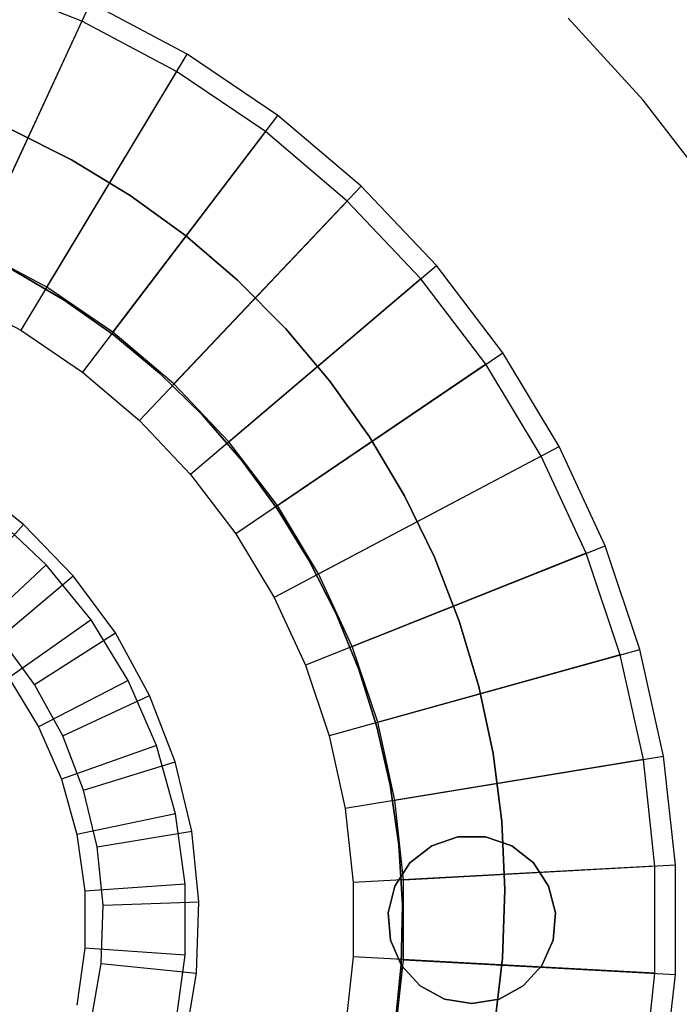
# Model space of a CAD drawing. Extents: x 0.02 to 3.36, y -1.67 to 1.67.
# Tile 24 of 26: x 2.1 to 2.88, y -0.1 to 1.06. Entities that reach past the tile are written whole.
import ezdxf

# ---------------------------------------------------------------- set-up
doc = ezdxf.new("R2010")
doc.units = 0
doc.header["$MEASUREMENT"] = 0
doc.layers.get('0').update_dxf_attribs({"color": 13, "linetype": 'CONTINUOUS'})

# ---------------------------------------------------------------- blocks, each defined once
blk = doc.blocks.new('CEARA_PM_STL')
at = {"color": 0}
for p, q in [((2.1776, 1.0541, 0.0339), (2.0608, 1.1006, 0.0339)), ((2.1776, 1.0541, 0.0339), (2.0608, 1.1006, 0.0339)), ((2.0536, 0.7861, 0.4607), (2.1877, 1.0758, 0.0929)), ((2.0536, 0.7861, 0.4607), (2.1877, 1.0758, 0.0929)), ((2.3011, 1.0157, 0.0929), (2.1877, 1.0758, 0.0929)), ((2.3011, 1.0157, 0.0929), (2.1877, 1.0758, 0.0929)), ((2.1776, 1.0541, 0.0339), (2.0288, 0.7325, 0.4607)), ((2.1776, 1.0541, 0.0339), (2.0288, 0.7325, 0.4607)), ((2.2887, 0.9952, 0.0339), (2.1776, 1.0541, 0.0339)), ((2.2887, 0.9952, 0.0339), (2.1776, 1.0541, 0.0339)), ((2.836, 0.9617, 3.3822), (2.7478, 1.0579, 3.3822)), ((2.836, 0.9617, 2.9885), (2.7478, 1.0579, 2.9885)), ((2.836, 0.9617, 3.3822), (2.7478, 1.0579, 3.3822)), ((2.836, 0.9617, 2.9885), (2.7478, 1.0579, 2.9885)), ((2.1365, 0.7422, 0.4607), (2.3011, 1.0157, 0.0929)), ((2.1365, 0.7422, 0.4607), (2.3011, 1.0157, 0.0929)), ((2.4073, 0.9437, 0.0929), (2.3011, 1.0157, 0.0929)), ((2.4073, 0.9437, 0.0929), (2.3011, 1.0157, 0.0929)), ((2.2887, 0.9952, 0.0339), (2.1061, 0.6916, 0.4607)), ((2.2887, 0.9952, 0.0339), (2.1061, 0.6916, 0.4607)), ((2.3928, 0.9246, 0.0339), (2.2887, 0.9952, 0.0339)), ((2.3928, 0.9246, 0.0339), (2.2887, 0.9952, 0.0339)), ((2.9155, 0.8581, 3.3822), (2.836, 0.9617, 3.3822)), ((2.9155, 0.8581, 2.9885), (2.836, 0.9617, 2.9885)), ((2.9155, 0.8581, 3.3822), (2.836, 0.9617, 3.3822)), ((2.836, 0.9617, 3.3822), (2.836, 0.9617, 2.9885)), ((2.9155, 0.8581, 2.9885), (2.836, 0.9617, 2.9885)), ((2.836, 0.9617, 3.3822), (2.836, 0.9617, 2.9885)), ((2.2141, 0.6895, 0.4607), (2.4073, 0.9437, 0.0929)), ((2.2141, 0.6895, 0.4607), (2.4073, 0.9437, 0.0929)), ((2.5051, 0.8606, 0.0929), (2.4073, 0.9437, 0.0929)), ((2.5051, 0.8606, 0.0929), (2.4073, 0.9437, 0.0929)), ((2.1656, 0.8915, 0.8029), (2.0938, 0.9274, 0.8029)), ((2.0938, 0.9274, 0.8422), (2.1656, 0.8915, 0.8422)), ((2.1656, 0.8915, 0.8029), (2.0938, 0.9274, 0.8029)), ((2.0938, 0.9274, 0.8422), (2.1656, 0.8915, 0.8422)), ((2.3928, 0.9246, 0.0339), (2.1784, 0.6425, 0.4607)), ((2.3928, 0.9246, 0.0339), (2.1784, 0.6425, 0.4607)), ((2.4887, 0.8432, 0.0339), (2.3928, 0.9246, 0.0339)), ((2.4887, 0.8432, 0.0339), (2.3928, 0.9246, 0.0339)), ((2.2342, 0.8498, 0.8029), (2.1656, 0.8915, 0.8029)), ((2.1656, 0.8915, 0.8029), (2.1656, 0.8915, 0.8422)), ((2.1656, 0.8915, 0.8422), (2.2342, 0.8498, 0.8422)), ((2.1656, 0.8915, 0.8029), (2.1656, 0.8915, 0.8422)), ((2.2342, 0.8498, 0.8029), (2.1656, 0.8915, 0.8029)), ((2.1656, 0.8915, 0.8422), (2.2342, 0.8498, 0.8422)), ((2.2856, 0.6288, 0.4607), (2.5051, 0.8606, 0.0929)), ((2.2856, 0.6288, 0.4607), (2.5051, 0.8606, 0.0929)), ((2.5934, 0.7674, 0.0929), (2.5051, 0.8606, 0.0929)), ((2.5934, 0.7674, 0.0929), (2.5051, 0.8606, 0.0929)), ((2.2992, 0.8027, 0.8029), (2.2342, 0.8498, 0.8029)), ((2.2342, 0.8498, 0.8029), (2.2342, 0.8498, 0.8422)), ((2.2342, 0.8498, 0.8422), (2.2992, 0.8027, 0.8422)), ((2.2342, 0.8498, 0.8029), (2.2342, 0.8498, 0.8422)), ((2.2992, 0.8027, 0.8029), (2.2342, 0.8498, 0.8029)), ((2.2342, 0.8498, 0.8422), (2.2992, 0.8027, 0.8422)), ((2.4887, 0.8432, 0.0339), (2.245, 0.5859, 0.4607)), ((2.4887, 0.8432, 0.0339), (2.245, 0.5859, 0.4607)), ((2.5751, 0.7519, 0.0339), (2.4887, 0.8432, 0.0339)), ((2.5751, 0.7519, 0.0339), (2.4887, 0.8432, 0.0339)), ((2.3602, 0.7504, 0.8029), (2.2992, 0.8027, 0.8029)), ((2.2992, 0.8027, 0.8029), (2.2992, 0.8027, 0.8422)), ((2.2992, 0.8027, 0.8422), (2.3602, 0.7504, 0.8422)), ((2.2992, 0.8027, 0.8029), (2.2992, 0.8027, 0.8422)), ((2.3602, 0.7504, 0.8029), (2.2992, 0.8027, 0.8029)), ((2.2992, 0.8027, 0.8422), (2.3602, 0.7504, 0.8422)), ((2.1365, 0.7422, 0.4607), (2.0536, 0.7861, 0.4607)), ((2.1365, 0.7422, 0.4607), (2.0536, 0.7861, 0.4607)), ((2.3501, 0.5607, 0.4607), (2.5934, 0.7674, 0.0929)), ((2.3501, 0.5607, 0.4607), (2.5934, 0.7674, 0.0929)), ((2.6711, 0.6652, 0.0929), (2.5934, 0.7674, 0.0929)), ((2.6711, 0.6652, 0.0929), (2.5934, 0.7674, 0.0929)), ((2.0962, 0.7623, 0.5022), (2.157, 0.7267, 0.5022)), ((2.157, 0.7267, 0.4628), (2.0962, 0.7623, 0.4628)), ((2.0962, 0.7623, 0.5022), (2.157, 0.7267, 0.5022)), ((2.157, 0.7267, 0.4628), (2.0962, 0.7623, 0.4628)), ((2.5751, 0.7519, 0.0339), (2.3051, 0.5225, 0.4607)), ((2.5751, 0.7519, 0.0339), (2.3051, 0.5225, 0.4607)), ((2.6513, 0.6518, 0.0339), (2.5751, 0.7519, 0.0339)), ((2.6513, 0.6518, 0.0339), (2.5751, 0.7519, 0.0339)), ((2.2141, 0.6895, 0.4607), (2.1365, 0.7422, 0.4607)), ((2.2141, 0.6895, 0.4607), (2.1365, 0.7422, 0.4607)), ((2.4167, 0.6933, 0.8029), (2.3602, 0.7504, 0.8029)), ((2.3602, 0.7504, 0.8029), (2.3602, 0.7504, 0.8422)), ((2.3602, 0.7504, 0.8422), (2.4167, 0.6933, 0.8422)), ((2.3602, 0.7504, 0.8029), (2.3602, 0.7504, 0.8422)), ((2.4167, 0.6933, 0.8029), (2.3602, 0.7504, 0.8029)), ((2.3602, 0.7504, 0.8422), (2.4167, 0.6933, 0.8422)), ((2.0288, 0.7325, 0.4607), (2.1061, 0.6916, 0.4607)), ((2.0288, 0.7325, 0.4607), (2.1061, 0.6916, 0.4607)), ((2.157, 0.7267, 0.5022), (2.157, 0.7267, 0.4628)), ((2.157, 0.7267, 0.5022), (2.2146, 0.6862, 0.5022)), ((2.2146, 0.6862, 0.4628), (2.157, 0.7267, 0.4628)), ((2.157, 0.7267, 0.5022), (2.157, 0.7267, 0.4628)), ((2.157, 0.7267, 0.5022), (2.2146, 0.6862, 0.5022)), ((2.2146, 0.6862, 0.4628), (2.157, 0.7267, 0.4628)), ((2.4683, 0.6319, 0.8029), (2.4167, 0.6933, 0.8029)), ((2.4167, 0.6933, 0.8029), (2.4167, 0.6933, 0.8422)), ((2.4167, 0.6933, 0.8422), (2.4683, 0.6319, 0.8422)), ((2.4167, 0.6933, 0.8029), (2.4167, 0.6933, 0.8422)), ((2.4683, 0.6319, 0.8029), (2.4167, 0.6933, 0.8029)), ((2.4167, 0.6933, 0.8422), (2.4683, 0.6319, 0.8422)), ((2.1061, 0.6916, 0.4607), (2.1784, 0.6425, 0.4607)), ((2.1061, 0.6916, 0.4607), (2.1784, 0.6425, 0.4607)), ((2.2856, 0.6288, 0.4607), (2.2141, 0.6895, 0.4607)), ((2.2856, 0.6288, 0.4607), (2.2141, 0.6895, 0.4607)), ((2.2146, 0.6862, 0.5022), (2.2146, 0.6862, 0.4628)), ((2.2146, 0.6862, 0.5022), (2.2688, 0.6411, 0.5022)), ((2.2688, 0.6411, 0.4628), (2.2146, 0.6862, 0.4628)), ((2.2146, 0.6862, 0.5022), (2.2146, 0.6862, 0.4628)), ((2.2146, 0.6862, 0.5022), (2.2688, 0.6411, 0.5022)), ((2.2688, 0.6411, 0.4628), (2.2146, 0.6862, 0.4628)), ((2.4069, 0.4861, 0.4607), (2.6711, 0.6652, 0.0929)), ((2.4069, 0.4861, 0.4607), (2.6711, 0.6652, 0.0929)), ((2.7372, 0.5552, 0.0929), (2.6711, 0.6652, 0.0929)), ((2.7372, 0.5552, 0.0929), (2.6711, 0.6652, 0.0929)), ((2.6513, 0.6518, 0.0339), (2.358, 0.4529, 0.4607)), ((2.6513, 0.6518, 0.0339), (2.358, 0.4529, 0.4607)), ((2.7161, 0.544, 0.0339), (2.6513, 0.6518, 0.0339)), ((2.7161, 0.544, 0.0339), (2.6513, 0.6518, 0.0339)), ((2.1784, 0.6425, 0.4607), (2.245, 0.5859, 0.4607)), ((2.1784, 0.6425, 0.4607), (2.245, 0.5859, 0.4607)), ((2.2688, 0.6411, 0.5022), (2.2688, 0.6411, 0.4628)), ((2.2688, 0.6411, 0.5022), (2.3192, 0.5918, 0.5022)), ((2.3192, 0.5918, 0.4628), (2.2688, 0.6411, 0.4628)), ((2.2688, 0.6411, 0.5022), (2.2688, 0.6411, 0.4628)), ((2.2688, 0.6411, 0.5022), (2.3192, 0.5918, 0.5022)), ((2.3192, 0.5918, 0.4628), (2.2688, 0.6411, 0.4628)), ((2.3501, 0.5607, 0.4607), (2.2856, 0.6288, 0.4607)), ((2.3501, 0.5607, 0.4607), (2.2856, 0.6288, 0.4607)), ((2.5148, 0.5664, 0.8029), (2.4683, 0.6319, 0.8029)), ((2.4683, 0.6319, 0.8029), (2.4683, 0.6319, 0.8422)), ((2.4683, 0.6319, 0.8422), (2.5148, 0.5664, 0.8422)), ((2.4683, 0.6319, 0.8029), (2.4683, 0.6319, 0.8422)), ((2.5148, 0.5664, 0.8029), (2.4683, 0.6319, 0.8029)), ((2.4683, 0.6319, 0.8422), (2.5148, 0.5664, 0.8422)), ((2.3192, 0.5918, 0.5022), (2.3192, 0.5918, 0.4628)), ((2.3192, 0.5918, 0.5022), (2.3653, 0.5386, 0.5022)), ((2.3653, 0.5386, 0.4628), (2.3192, 0.5918, 0.4628)), ((2.3192, 0.5918, 0.5022), (2.3192, 0.5918, 0.4628)), ((2.3192, 0.5918, 0.5022), (2.3653, 0.5386, 0.5022)), ((2.3653, 0.5386, 0.4628), (2.3192, 0.5918, 0.4628)), ((2.245, 0.5859, 0.4607), (2.3051, 0.5225, 0.4607)), ((2.245, 0.5859, 0.4607), (2.3051, 0.5225, 0.4607)), ((2.5558, 0.4973, 0.8029), (2.5148, 0.5664, 0.8029)), ((2.5148, 0.5664, 0.8029), (2.5148, 0.5664, 0.8422)), ((2.5148, 0.5664, 0.8422), (2.5558, 0.4973, 0.8422)), ((2.5148, 0.5664, 0.8029), (2.5148, 0.5664, 0.8422)), ((2.5558, 0.4973, 0.8029), (2.5148, 0.5664, 0.8029)), ((2.5148, 0.5664, 0.8422), (2.5558, 0.4973, 0.8422)), ((2.4069, 0.4861, 0.4607), (2.3501, 0.5607, 0.4607)), ((2.4069, 0.4861, 0.4607), (2.3501, 0.5607, 0.4607)), ((2.4552, 0.4057, 0.4607), (2.7372, 0.5552, 0.0929)), ((2.4552, 0.4057, 0.4607), (2.7372, 0.5552, 0.0929)), ((2.7911, 0.4387, 0.0929), (2.7372, 0.5552, 0.0929)), ((2.7911, 0.4387, 0.0929), (2.7372, 0.5552, 0.0929)), ((2.7161, 0.544, 0.0339), (2.403, 0.378, 0.4607)), ((2.7161, 0.544, 0.0339), (2.403, 0.378, 0.4607)), ((2.7689, 0.4299, 0.0339), (2.7161, 0.544, 0.0339)), ((2.7689, 0.4299, 0.0339), (2.7161, 0.544, 0.0339)), ((2.3653, 0.5386, 0.5022), (2.3653, 0.5386, 0.4628)), ((2.3653, 0.5386, 0.5022), (2.407, 0.4817, 0.5022)), ((2.407, 0.4817, 0.4628), (2.3653, 0.5386, 0.4628)), ((2.3653, 0.5386, 0.5022), (2.3653, 0.5386, 0.4628)), ((2.3653, 0.5386, 0.5022), (2.407, 0.4817, 0.5022)), ((2.407, 0.4817, 0.4628), (2.3653, 0.5386, 0.4628)), ((2.3051, 0.5225, 0.4607), (2.358, 0.4529, 0.4607)), ((2.3051, 0.5225, 0.4607), (2.358, 0.4529, 0.4607)), ((2.1093, 0.4637, 3.3822), (2.0438, 0.5154, 3.3822)), ((2.1093, 0.4637, 3.3822), (2.0438, 0.5154, 3.3822)), ((2.591, 0.4252, 0.8029), (2.5558, 0.4973, 0.8029)), ((2.5558, 0.4973, 0.8029), (2.5558, 0.4973, 0.8422)), ((2.5558, 0.4973, 0.8422), (2.591, 0.4252, 0.8422)), ((2.5558, 0.4973, 0.8029), (2.5558, 0.4973, 0.8422)), ((2.591, 0.4252, 0.8029), (2.5558, 0.4973, 0.8029)), ((2.5558, 0.4973, 0.8422), (2.591, 0.4252, 0.8422)), ((2.4552, 0.4057, 0.4607), (2.4069, 0.4861, 0.4607)), ((2.4552, 0.4057, 0.4607), (2.4069, 0.4861, 0.4607)), ((2.407, 0.4817, 0.5022), (2.407, 0.4817, 0.4628)), ((2.407, 0.4817, 0.5022), (2.4438, 0.4217, 0.5022)), ((2.4438, 0.4217, 0.4628), (2.407, 0.4817, 0.4628)), ((2.407, 0.4817, 0.5022), (2.407, 0.4817, 0.4628)), ((2.407, 0.4817, 0.5022), (2.4438, 0.4217, 0.5022)), ((2.4438, 0.4217, 0.4628), (2.407, 0.4817, 0.4628)), ((2.0339, 0.3803, 3.2641), (2.1093, 0.4637, 3.3822)), ((2.0339, 0.3803, 3.2641), (2.1093, 0.4637, 3.3822)), ((2.1359, 0.4165, 3.4216), (2.0751, 0.4734, 3.4216)), ((2.1359, 0.4165, 3.4216), (2.0751, 0.4734, 3.4216)), ((2.1674, 0.4036, 3.3822), (2.1093, 0.4637, 3.3822)), ((2.1674, 0.4036, 3.3822), (2.1093, 0.4637, 3.3822)), ((2.358, 0.4529, 0.4607), (2.403, 0.378, 0.4607)), ((2.358, 0.4529, 0.4607), (2.403, 0.378, 0.4607)), ((2.7689, 0.4299, 0.0339), (2.4397, 0.2987, 0.4607)), ((2.7689, 0.4299, 0.0339), (2.4397, 0.2987, 0.4607)), ((2.4946, 0.3206, 0.4607), (2.7911, 0.4387, 0.0929)), ((2.4946, 0.3206, 0.4607), (2.7911, 0.4387, 0.0929)), ((2.809, 0.3107, 0.0339), (2.7689, 0.4299, 0.0339)), ((2.809, 0.3107, 0.0339), (2.7689, 0.4299, 0.0339)), ((2.8321, 0.3171, 0.0929), (2.7911, 0.4387, 0.0929)), ((2.8321, 0.3171, 0.0929), (2.7911, 0.4387, 0.0929)), ((2.1359, 0.4165, 3.4216), (2.0496, 0.3359, 3.3035)), ((2.1359, 0.4165, 3.4216), (2.0496, 0.3359, 3.3035)), ((2.1885, 0.3519, 3.4216), (2.1359, 0.4165, 3.4216)), ((2.1885, 0.3519, 3.4216), (2.1359, 0.4165, 3.4216)), ((2.4438, 0.4217, 0.5022), (2.4438, 0.4217, 0.4628)), ((2.4438, 0.4217, 0.5022), (2.4757, 0.3588, 0.5022)), ((2.4757, 0.3588, 0.4628), (2.4438, 0.4217, 0.4628)), ((2.4438, 0.4217, 0.5022), (2.4438, 0.4217, 0.4628)), ((2.4438, 0.4217, 0.5022), (2.4757, 0.3588, 0.5022)), ((2.4757, 0.3588, 0.4628), (2.4438, 0.4217, 0.4628)), ((2.6202, 0.3504, 0.8029), (2.591, 0.4252, 0.8029)), ((2.591, 0.4252, 0.8029), (2.591, 0.4252, 0.8422)), ((2.591, 0.4252, 0.8422), (2.6202, 0.3504, 0.8422)), ((2.591, 0.4252, 0.8029), (2.591, 0.4252, 0.8422)), ((2.6202, 0.3504, 0.8029), (2.591, 0.4252, 0.8029)), ((2.591, 0.4252, 0.8422), (2.6202, 0.3504, 0.8422)), ((2.4946, 0.3206, 0.4607), (2.4552, 0.4057, 0.4607)), ((2.4946, 0.3206, 0.4607), (2.4552, 0.4057, 0.4607)), ((2.0815, 0.331, 3.2641), (2.1674, 0.4036, 3.3822)), ((2.0815, 0.331, 3.2641), (2.1674, 0.4036, 3.3822)), ((2.2169, 0.3364, 3.3822), (2.1674, 0.4036, 3.3822)), ((2.2169, 0.3364, 3.3822), (2.1674, 0.4036, 3.3822)), ((2.403, 0.378, 0.4607), (2.4397, 0.2987, 0.4607)), ((2.403, 0.378, 0.4607), (2.4397, 0.2987, 0.4607)), ((2.4757, 0.3588, 0.5022), (2.4757, 0.3588, 0.4628)), ((2.4757, 0.3588, 0.5022), (2.5023, 0.2936, 0.5022)), ((2.5023, 0.2936, 0.4628), (2.4757, 0.3588, 0.4628)), ((2.4757, 0.3588, 0.5022), (2.4757, 0.3588, 0.4628)), ((2.4757, 0.3588, 0.5022), (2.5023, 0.2936, 0.5022)), ((2.5023, 0.2936, 0.4628), (2.4757, 0.3588, 0.4628)), ((2.1885, 0.3519, 3.4216), (2.092, 0.2838, 3.3035)), ((2.1885, 0.3519, 3.4216), (2.092, 0.2838, 3.3035)), ((2.2318, 0.2807, 3.4216), (2.1885, 0.3519, 3.4216)), ((2.2318, 0.2807, 3.4216), (2.1885, 0.3519, 3.4216)), ((2.6432, 0.2735, 0.8029), (2.6202, 0.3504, 0.8029)), ((2.6202, 0.3504, 0.8029), (2.6202, 0.3504, 0.8422)), ((2.6202, 0.3504, 0.8422), (2.6432, 0.2735, 0.8422)), ((2.6202, 0.3504, 0.8029), (2.6202, 0.3504, 0.8422)), ((2.6432, 0.2735, 0.8029), (2.6202, 0.3504, 0.8029)), ((2.6202, 0.3504, 0.8422), (2.6432, 0.2735, 0.8422)), ((2.1222, 0.2759, 3.2641), (2.2169, 0.3364, 3.3822)), ((2.1222, 0.2759, 3.2641), (2.2169, 0.3364, 3.3822)), ((2.2571, 0.2632, 3.3822), (2.2169, 0.3364, 3.3822)), ((2.2571, 0.2632, 3.3822), (2.2169, 0.3364, 3.3822)), ((2.1222, 0.2759, 3.2641), (2.0815, 0.331, 3.2641)), ((2.1222, 0.2759, 3.2641), (2.0815, 0.331, 3.2641)), ((2.5245, 0.2317, 0.4607), (2.4946, 0.3206, 0.4607)), ((2.5245, 0.2317, 0.4607), (2.4946, 0.3206, 0.4607)), ((2.5245, 0.2317, 0.4607), (2.8321, 0.3171, 0.0929)), ((2.5245, 0.2317, 0.4607), (2.8321, 0.3171, 0.0929)), ((2.8597, 0.1918, 0.0929), (2.8321, 0.3171, 0.0929)), ((2.8597, 0.1918, 0.0929), (2.8321, 0.3171, 0.0929)), ((2.809, 0.3107, 0.0339), (2.4676, 0.2159, 0.4607)), ((2.809, 0.3107, 0.0339), (2.4676, 0.2159, 0.4607)), ((2.8361, 0.1879, 0.0339), (2.809, 0.3107, 0.0339)), ((2.8361, 0.1879, 0.0339), (2.809, 0.3107, 0.0339)), ((2.4397, 0.2987, 0.4607), (2.4676, 0.2159, 0.4607)), ((2.4397, 0.2987, 0.4607), (2.4676, 0.2159, 0.4607)), ((2.5023, 0.2936, 0.5022), (2.5023, 0.2936, 0.4628)), ((2.5023, 0.2936, 0.5022), (2.5236, 0.2264, 0.5022)), ((2.5236, 0.2264, 0.4628), (2.5023, 0.2936, 0.4628)), ((2.5023, 0.2936, 0.5022), (2.5023, 0.2936, 0.4628)), ((2.5023, 0.2936, 0.5022), (2.5236, 0.2264, 0.5022)), ((2.5236, 0.2264, 0.4628), (2.5023, 0.2936, 0.4628)), ((2.092, 0.2838, 3.3035), (2.1269, 0.2264, 3.3035)), ((2.092, 0.2838, 3.3035), (2.1269, 0.2264, 3.3035)), ((2.2318, 0.2807, 3.4216), (2.1269, 0.2264, 3.3035)), ((2.2318, 0.2807, 3.4216), (2.1269, 0.2264, 3.3035)), ((2.265, 0.2044, 3.4216), (2.2318, 0.2807, 3.4216)), ((2.265, 0.2044, 3.4216), (2.2318, 0.2807, 3.4216)), ((2.1551, 0.2158, 3.2641), (2.1222, 0.2759, 3.2641)), ((2.1551, 0.2158, 3.2641), (2.1222, 0.2759, 3.2641)), ((2.6599, 0.1949, 0.8029), (2.6432, 0.2735, 0.8029)), ((2.6432, 0.2735, 0.8029), (2.6432, 0.2735, 0.8422)), ((2.6432, 0.2735, 0.8422), (2.6599, 0.1949, 0.8422)), ((2.6432, 0.2735, 0.8029), (2.6432, 0.2735, 0.8422)), ((2.6599, 0.1949, 0.8029), (2.6432, 0.2735, 0.8029)), ((2.6432, 0.2735, 0.8422), (2.6599, 0.1949, 0.8422)), ((2.1551, 0.2158, 3.2641), (2.2571, 0.2632, 3.3822)), ((2.1551, 0.2158, 3.2641), (2.2571, 0.2632, 3.3822)), ((2.2871, 0.1852, 3.3822), (2.2571, 0.2632, 3.3822)), ((2.2871, 0.1852, 3.3822), (2.2571, 0.2632, 3.3822)), ((2.5447, 0.1401, 0.4607), (2.5245, 0.2317, 0.4607)), ((2.5447, 0.1401, 0.4607), (2.5245, 0.2317, 0.4607)), ((2.1269, 0.2264, 3.3035), (2.1537, 0.1648, 3.3035)), ((2.1269, 0.2264, 3.3035), (2.1537, 0.1648, 3.3035)), ((2.5236, 0.2264, 0.5022), (2.5236, 0.2264, 0.4628)), ((2.5236, 0.2264, 0.5022), (2.5392, 0.1577, 0.5022)), ((2.5392, 0.1577, 0.4628), (2.5236, 0.2264, 0.4628)), ((2.5236, 0.2264, 0.5022), (2.5236, 0.2264, 0.4628)), ((2.5236, 0.2264, 0.5022), (2.5392, 0.1577, 0.5022)), ((2.5392, 0.1577, 0.4628), (2.5236, 0.2264, 0.4628)), ((2.1797, 0.1519, 3.2641), (2.1551, 0.2158, 3.2641)), ((2.1797, 0.1519, 3.2641), (2.1551, 0.2158, 3.2641)), ((2.4676, 0.2159, 0.4607), (2.4864, 0.1306, 0.4607)), ((2.4676, 0.2159, 0.4607), (2.4864, 0.1306, 0.4607)), ((2.265, 0.2044, 3.4216), (2.1537, 0.1648, 3.3035)), ((2.265, 0.2044, 3.4216), (2.1537, 0.1648, 3.3035)), ((2.2874, 0.1242, 3.4216), (2.265, 0.2044, 3.4216)), ((2.2874, 0.1242, 3.4216), (2.265, 0.2044, 3.4216)), ((2.1797, 0.1519, 3.2641), (2.2871, 0.1852, 3.3822)), ((2.1797, 0.1519, 3.2641), (2.2871, 0.1852, 3.3822)), ((2.3064, 0.104, 3.3822), (2.2871, 0.1852, 3.3822)), ((2.3064, 0.104, 3.3822), (2.2871, 0.1852, 3.3822)), ((2.8361, 0.1879, 0.0339), (2.4864, 0.1306, 0.4607)), ((2.8361, 0.1879, 0.0339), (2.4864, 0.1306, 0.4607)), ((2.5447, 0.1401, 0.4607), (2.8597, 0.1918, 0.0929)), ((2.5447, 0.1401, 0.4607), (2.8597, 0.1918, 0.0929)), ((2.6701, 0.1153, 0.8029), (2.6599, 0.1949, 0.8029)), ((2.6599, 0.1949, 0.8029), (2.6599, 0.1949, 0.8422)), ((2.6599, 0.1949, 0.8422), (2.6701, 0.1153, 0.8422)), ((2.6599, 0.1949, 0.8029), (2.6599, 0.1949, 0.8422)), ((2.6701, 0.1153, 0.8029), (2.6599, 0.1949, 0.8029)), ((2.6599, 0.1949, 0.8422), (2.6701, 0.1153, 0.8422)), ((2.8497, 0.0629, 0.0339), (2.8361, 0.1879, 0.0339)), ((2.8497, 0.0629, 0.0339), (2.8361, 0.1879, 0.0339)), ((2.8736, 0.0642, 0.0929), (2.8597, 0.1918, 0.0929)), ((2.8736, 0.0642, 0.0929), (2.8597, 0.1918, 0.0929)), ((2.1537, 0.1648, 3.3035), (2.1718, 0.1001, 3.3035)), ((2.1537, 0.1648, 3.3035), (2.1718, 0.1001, 3.3035)), ((2.1956, 0.0853, 3.2641), (2.1797, 0.1519, 3.2641)), ((2.1956, 0.0853, 3.2641), (2.1797, 0.1519, 3.2641)), ((2.5392, 0.1577, 0.5022), (2.5392, 0.1577, 0.4628)), ((2.5392, 0.1577, 0.5022), (2.5493, 0.088, 0.5022)), ((2.5493, 0.088, 0.4628), (2.5392, 0.1577, 0.4628)), ((2.5392, 0.1577, 0.5022), (2.5392, 0.1577, 0.4628)), ((2.5392, 0.1577, 0.5022), (2.5493, 0.088, 0.5022)), ((2.5493, 0.088, 0.4628), (2.5392, 0.1577, 0.4628)), ((2.5548, 0.0469, 0.4607), (2.5447, 0.1401, 0.4607)), ((2.5548, 0.0469, 0.4607), (2.5447, 0.1401, 0.4607)), ((2.4864, 0.1306, 0.4607), (2.4959, 0.0437, 0.4607)), ((2.4864, 0.1306, 0.4607), (2.4959, 0.0437, 0.4607)), ((2.2874, 0.1242, 3.4216), (2.1718, 0.1001, 3.3035)), ((2.2874, 0.1242, 3.4216), (2.1718, 0.1001, 3.3035)), ((2.2988, 0.0416, 3.4216), (2.2874, 0.1242, 3.4216)), ((2.2988, 0.0416, 3.4216), (2.2874, 0.1242, 3.4216)), ((2.1956, 0.0853, 3.2641), (2.3064, 0.104, 3.3822)), ((2.1956, 0.0853, 3.2641), (2.3064, 0.104, 3.3822)), ((2.3148, 0.0209, 3.3822), (2.3064, 0.104, 3.3822)), ((2.3148, 0.0209, 3.3822), (2.3064, 0.104, 3.3822)), ((2.6738, 0.0351, 0.8029), (2.6701, 0.1153, 0.8029)), ((2.6701, 0.1153, 0.8029), (2.6701, 0.1153, 0.8422)), ((2.6701, 0.1153, 0.8422), (2.6738, 0.0351, 0.8422)), ((2.6701, 0.1153, 0.8029), (2.6701, 0.1153, 0.8422)), ((2.6738, 0.0351, 0.8029), (2.6701, 0.1153, 0.8029)), ((2.6701, 0.1153, 0.8422), (2.6738, 0.0351, 0.8422)), ((2.1718, 0.1001, 3.3035), (2.1809, 0.0336, 3.3035)), ((2.1718, 0.1001, 3.3035), (2.1809, 0.0336, 3.3035)), ((2.588, 0.0866, 3.4216), (2.6186, 0.0971, 3.4216)), ((2.6186, 0.0971, 3.3822), (2.588, 0.0866, 3.3822)), ((2.588, 0.0866, 3.4216), (2.6186, 0.0971, 3.4216)), ((2.6186, 0.0971, 3.3822), (2.588, 0.0866, 3.3822)), ((2.6186, 0.0971, 3.4216), (2.651, 0.0971, 3.4216)), ((2.651, 0.0971, 3.3822), (2.6186, 0.0971, 3.3822)), ((2.6186, 0.0971, 3.4216), (2.6186, 0.0971, 3.3822)), ((2.6186, 0.0971, 3.4216), (2.651, 0.0971, 3.4216)), ((2.6186, 0.0971, 3.4216), (2.6186, 0.0971, 3.3822)), ((2.651, 0.0971, 3.3822), (2.6186, 0.0971, 3.3822)), ((2.651, 0.0971, 3.4216), (2.6817, 0.0866, 3.4216)), ((2.6817, 0.0866, 3.3822), (2.651, 0.0971, 3.3822)), ((2.651, 0.0971, 3.4216), (2.651, 0.0971, 3.3822)), ((2.651, 0.0971, 3.4216), (2.6817, 0.0866, 3.4216)), ((2.651, 0.0971, 3.4216), (2.651, 0.0971, 3.3822)), ((2.6817, 0.0866, 3.3822), (2.651, 0.0971, 3.3822)), ((2.2024, 0.0171, 3.2641), (2.1956, 0.0853, 3.2641)), ((2.2024, 0.0171, 3.2641), (2.1956, 0.0853, 3.2641)), ((2.5493, 0.088, 0.5022), (2.5493, 0.088, 0.4628)), ((2.5493, 0.088, 0.5022), (2.5536, 0.0176, 0.5022)), ((2.5536, 0.0176, 0.4628), (2.5493, 0.088, 0.4628)), ((2.5493, 0.088, 0.5022), (2.5493, 0.088, 0.4628)), ((2.5493, 0.088, 0.5022), (2.5536, 0.0176, 0.5022)), ((2.5536, 0.0176, 0.4628), (2.5493, 0.088, 0.4628)), ((2.5624, 0.0667, 3.4216), (2.588, 0.0866, 3.4216)), ((2.588, 0.0866, 3.3822), (2.5624, 0.0667, 3.3822)), ((2.5624, 0.0667, 3.4216), (2.588, 0.0866, 3.4216)), ((2.588, 0.0866, 3.3822), (2.5624, 0.0667, 3.3822)), ((2.588, 0.0866, 3.4216), (2.588, 0.0866, 3.3822)), ((2.588, 0.0866, 3.4216), (2.588, 0.0866, 3.3822)), ((2.6817, 0.0866, 3.4216), (2.7073, 0.0667, 3.4216)), ((2.7073, 0.0667, 3.3822), (2.6817, 0.0866, 3.3822)), ((2.6817, 0.0866, 3.4216), (2.7073, 0.0667, 3.4216)), ((2.6817, 0.0866, 3.4216), (2.6817, 0.0866, 3.3822)), ((2.7073, 0.0667, 3.3822), (2.6817, 0.0866, 3.3822)), ((2.6817, 0.0866, 3.4216), (2.6817, 0.0866, 3.3822)), ((2.8497, 0.0629, 0.0339), (2.4959, 0.0437, 0.4607)), ((2.8497, 0.0629, 0.0339), (2.4959, 0.0437, 0.4607)), ((2.5447, 0.0395, 3.4216), (2.5624, 0.0667, 3.4216)), ((2.5624, 0.0667, 3.3822), (2.5447, 0.0395, 3.3822)), ((2.5447, 0.0395, 3.4216), (2.5624, 0.0667, 3.4216)), ((2.5624, 0.0667, 3.3822), (2.5447, 0.0395, 3.3822)), ((2.5548, 0.0469, 0.4607), (2.8736, 0.0642, 0.0929)), ((2.5548, 0.0469, 0.4607), (2.8736, 0.0642, 0.0929)), ((2.5624, 0.0667, 3.4216), (2.5624, 0.0667, 3.3822)), ((2.5624, 0.0667, 3.4216), (2.5624, 0.0667, 3.3822)), ((2.7073, 0.0667, 3.4216), (2.725, 0.0395, 3.4216)), ((2.725, 0.0395, 3.3822), (2.7073, 0.0667, 3.3822)), ((2.7073, 0.0667, 3.4216), (2.725, 0.0395, 3.4216)), ((2.7073, 0.0667, 3.4216), (2.7073, 0.0667, 3.3822)), ((2.725, 0.0395, 3.3822), (2.7073, 0.0667, 3.3822)), ((2.7073, 0.0667, 3.4216), (2.7073, 0.0667, 3.3822)), ((2.8497, -0.0629, 0.0339), (2.8497, 0.0629, 0.0339)), ((2.8497, -0.0629, 0.0339), (2.8497, 0.0629, 0.0339)), ((2.8736, -0.0642, 0.0929), (2.8736, 0.0642, 0.0929)), ((2.8736, -0.0642, 0.0929), (2.8736, 0.0642, 0.0929)), ((2.5548, -0.0469, 0.4607), (2.5548, 0.0469, 0.4607)), ((2.5548, -0.0469, 0.4607), (2.5548, 0.0469, 0.4607)), ((2.2988, 0.0416, 3.4216), (2.1809, 0.0336, 3.3035)), ((2.2988, 0.0416, 3.4216), (2.1809, 0.0336, 3.3035)), ((2.2988, -0.0416, 3.4216), (2.2988, 0.0416, 3.4216)), ((2.2988, -0.0416, 3.4216), (2.2988, 0.0416, 3.4216)), ((2.4959, 0.0437, 0.4607), (2.4959, -0.0437, 0.4607)), ((2.4959, 0.0437, 0.4607), (2.4959, -0.0437, 0.4607)), ((2.5368, 0.0081, 3.4216), (2.5447, 0.0395, 3.4216)), ((2.5447, 0.0395, 3.3822), (2.5368, 0.0081, 3.3822)), ((2.5368, 0.0081, 3.4216), (2.5447, 0.0395, 3.4216)), ((2.5447, 0.0395, 3.3822), (2.5368, 0.0081, 3.3822)), ((2.5447, 0.0395, 3.4216), (2.5447, 0.0395, 3.3822)), ((2.5447, 0.0395, 3.4216), (2.5447, 0.0395, 3.3822)), ((2.6709, -0.0452, 0.8029), (2.6738, 0.0351, 0.8029)), ((2.6738, 0.0351, 0.8422), (2.6709, -0.0452, 0.8422)), ((2.6709, -0.0452, 0.8029), (2.6738, 0.0351, 0.8029)), ((2.6738, 0.0351, 0.8422), (2.6709, -0.0452, 0.8422)), ((2.6738, 0.0351, 0.8029), (2.6738, 0.0351, 0.8422)), ((2.6738, 0.0351, 0.8029), (2.6738, 0.0351, 0.8422)), ((2.725, 0.0395, 3.4216), (2.7329, 0.0081, 3.4216)), ((2.7329, 0.0081, 3.3822), (2.725, 0.0395, 3.3822)), ((2.725, 0.0395, 3.4216), (2.7329, 0.0081, 3.4216)), ((2.725, 0.0395, 3.4216), (2.725, 0.0395, 3.3822)), ((2.7329, 0.0081, 3.3822), (2.725, 0.0395, 3.3822)), ((2.725, 0.0395, 3.4216), (2.725, 0.0395, 3.3822)), ((2.1809, 0.0336, 3.3035), (2.1809, -0.0336, 3.3035)), ((2.1809, 0.0336, 3.3035), (2.1809, -0.0336, 3.3035)), ((2.2001, -0.0513, 3.2641), (2.2024, 0.0171, 3.2641)), ((2.2001, -0.0513, 3.2641), (2.2024, 0.0171, 3.2641)), ((2.2024, 0.0171, 3.2641), (2.3148, 0.0209, 3.3822)), ((2.2024, 0.0171, 3.2641), (2.3148, 0.0209, 3.3822)), ((2.312, -0.0626, 3.3822), (2.3148, 0.0209, 3.3822)), ((2.312, -0.0626, 3.3822), (2.3148, 0.0209, 3.3822)), ((2.5536, 0.0176, 0.5022), (2.5521, -0.0528, 0.5022)), ((2.5521, -0.0528, 0.4628), (2.5536, 0.0176, 0.4628)), ((2.5536, 0.0176, 0.5022), (2.5521, -0.0528, 0.5022)), ((2.5521, -0.0528, 0.4628), (2.5536, 0.0176, 0.4628)), ((2.5536, 0.0176, 0.5022), (2.5536, 0.0176, 0.4628)), ((2.5536, 0.0176, 0.5022), (2.5536, 0.0176, 0.4628)), ((2.5394, -0.0242, 3.4216), (2.5368, 0.0081, 3.4216)), ((2.5368, 0.0081, 3.3822), (2.5394, -0.0242, 3.3822)), ((2.5368, 0.0081, 3.4216), (2.5368, 0.0081, 3.3822)), ((2.5368, 0.0081, 3.4216), (2.5368, 0.0081, 3.3822)), ((2.5394, -0.0242, 3.4216), (2.5368, 0.0081, 3.4216)), ((2.5368, 0.0081, 3.3822), (2.5394, -0.0242, 3.3822)), ((2.7329, 0.0081, 3.4216), (2.7303, -0.0242, 3.4216)), ((2.7303, -0.0242, 3.3822), (2.7329, 0.0081, 3.3822)), ((2.7329, 0.0081, 3.4216), (2.7303, -0.0242, 3.4216)), ((2.7303, -0.0242, 3.3822), (2.7329, 0.0081, 3.3822)), ((2.7329, 0.0081, 3.4216), (2.7329, 0.0081, 3.3822)), ((2.7329, 0.0081, 3.4216), (2.7329, 0.0081, 3.3822)), ((2.1809, -0.0336, 3.3035), (2.1718, -0.1001, 3.3035)), ((2.1809, -0.0336, 3.3035), (2.1718, -0.1001, 3.3035)), ((2.2988, -0.0416, 3.4216), (2.1809, -0.0336, 3.3035)), ((2.2988, -0.0416, 3.4216), (2.1809, -0.0336, 3.3035)), ((2.5524, -0.0538, 3.4216), (2.5394, -0.0242, 3.4216)), ((2.5394, -0.0242, 3.3822), (2.5524, -0.0538, 3.3822)), ((2.5394, -0.0242, 3.4216), (2.5394, -0.0242, 3.3822)), ((2.5394, -0.0242, 3.4216), (2.5394, -0.0242, 3.3822)), ((2.5524, -0.0538, 3.4216), (2.5394, -0.0242, 3.4216)), ((2.5394, -0.0242, 3.3822), (2.5524, -0.0538, 3.3822)), ((2.7303, -0.0242, 3.4216), (2.7172, -0.0538, 3.4216)), ((2.7172, -0.0538, 3.3822), (2.7303, -0.0242, 3.3822)), ((2.7303, -0.0242, 3.4216), (2.7172, -0.0538, 3.4216)), ((2.7172, -0.0538, 3.3822), (2.7303, -0.0242, 3.3822)), ((2.7303, -0.0242, 3.4216), (2.7303, -0.0242, 3.3822)), ((2.7303, -0.0242, 3.4216), (2.7303, -0.0242, 3.3822)), ((2.2874, -0.1242, 3.4216), (2.2988, -0.0416, 3.4216)), ((2.2874, -0.1242, 3.4216), (2.2988, -0.0416, 3.4216)), ((2.4959, -0.0437, 0.4607), (2.4864, -0.1306, 0.4607)), ((2.4959, -0.0437, 0.4607), (2.4864, -0.1306, 0.4607)), ((2.8497, -0.0629, 0.0339), (2.4959, -0.0437, 0.4607)), ((2.8497, -0.0629, 0.0339), (2.4959, -0.0437, 0.4607)), ((2.6616, -0.1249, 0.8029), (2.6709, -0.0452, 0.8029)), ((2.6709, -0.0452, 0.8422), (2.6616, -0.1249, 0.8422)), ((2.6616, -0.1249, 0.8029), (2.6709, -0.0452, 0.8029)), ((2.6709, -0.0452, 0.8422), (2.6616, -0.1249, 0.8422)), ((2.6709, -0.0452, 0.8029), (2.6709, -0.0452, 0.8422)), ((2.6709, -0.0452, 0.8029), (2.6709, -0.0452, 0.8422)), ((2.1887, -0.1189, 3.2641), (2.2001, -0.0513, 3.2641)), ((2.1887, -0.1189, 3.2641), (2.2001, -0.0513, 3.2641)), ((2.2001, -0.0513, 3.2641), (2.312, -0.0626, 3.3822)), ((2.2001, -0.0513, 3.2641), (2.312, -0.0626, 3.3822)), ((2.5447, -0.1401, 0.4607), (2.5548, -0.0469, 0.4607)), ((2.5447, -0.1401, 0.4607), (2.5548, -0.0469, 0.4607)), ((2.5521, -0.0528, 0.5022), (2.545, -0.1229, 0.5022)), ((2.545, -0.1229, 0.4628), (2.5521, -0.0528, 0.4628)), ((2.5521, -0.0528, 0.5022), (2.545, -0.1229, 0.5022)), ((2.545, -0.1229, 0.4628), (2.5521, -0.0528, 0.4628)), ((2.5521, -0.0528, 0.5022), (2.5521, -0.0528, 0.4628)), ((2.5521, -0.0528, 0.5022), (2.5521, -0.0528, 0.4628)), ((2.5744, -0.0777, 3.4216), (2.5524, -0.0538, 3.4216)), ((2.5524, -0.0538, 3.3822), (2.5744, -0.0777, 3.3822)), ((2.5524, -0.0538, 3.4216), (2.5524, -0.0538, 3.3822)), ((2.5744, -0.0777, 3.4216), (2.5524, -0.0538, 3.4216)), ((2.5524, -0.0538, 3.3822), (2.5744, -0.0777, 3.3822)), ((2.5524, -0.0538, 3.4216), (2.5524, -0.0538, 3.3822)), ((2.5548, -0.0469, 0.4607), (2.8736, -0.0642, 0.0929)), ((2.5548, -0.0469, 0.4607), (2.8736, -0.0642, 0.0929)), ((2.7172, -0.0538, 3.4216), (2.6953, -0.0777, 3.4216)), ((2.6953, -0.0777, 3.3822), (2.7172, -0.0538, 3.3822)), ((2.7172, -0.0538, 3.4216), (2.6953, -0.0777, 3.4216)), ((2.6953, -0.0777, 3.3822), (2.7172, -0.0538, 3.3822)), ((2.7172, -0.0538, 3.4216), (2.7172, -0.0538, 3.3822)), ((2.7172, -0.0538, 3.4216), (2.7172, -0.0538, 3.3822)), ((2.2981, -0.1449, 3.3822), (2.312, -0.0626, 3.3822)), ((2.2981, -0.1449, 3.3822), (2.312, -0.0626, 3.3822)), ((2.8361, -0.1879, 0.0339), (2.8497, -0.0629, 0.0339)), ((2.8361, -0.1879, 0.0339), (2.8497, -0.0629, 0.0339)), ((2.8597, -0.1918, 0.0929), (2.8736, -0.0642, 0.0929)), ((2.8597, -0.1918, 0.0929), (2.8736, -0.0642, 0.0929)), ((2.6029, -0.0931, 3.4216), (2.5744, -0.0777, 3.4216)), ((2.5744, -0.0777, 3.3822), (2.6029, -0.0931, 3.3822)), ((2.5744, -0.0777, 3.4216), (2.5744, -0.0777, 3.3822)), ((2.6029, -0.0931, 3.4216), (2.5744, -0.0777, 3.4216)), ((2.5744, -0.0777, 3.3822), (2.6029, -0.0931, 3.3822)), ((2.5744, -0.0777, 3.4216), (2.5744, -0.0777, 3.3822)), ((2.6953, -0.0777, 3.4216), (2.6668, -0.0931, 3.4216)), ((2.6668, -0.0931, 3.3822), (2.6953, -0.0777, 3.3822)), ((2.6953, -0.0777, 3.4216), (2.6668, -0.0931, 3.4216)), ((2.6668, -0.0931, 3.3822), (2.6953, -0.0777, 3.3822)), ((2.6953, -0.0777, 3.4216), (2.6953, -0.0777, 3.3822)), ((2.6953, -0.0777, 3.4216), (2.6953, -0.0777, 3.3822)), ((2.6348, -0.0984, 3.4216), (2.6029, -0.0931, 3.4216)), ((2.6029, -0.0931, 3.3822), (2.6348, -0.0984, 3.3822)), ((2.6029, -0.0931, 3.4216), (2.6029, -0.0931, 3.3822)), ((2.6029, -0.0931, 3.4216), (2.6029, -0.0931, 3.3822)), ((2.6348, -0.0984, 3.4216), (2.6029, -0.0931, 3.4216)), ((2.6029, -0.0931, 3.3822), (2.6348, -0.0984, 3.3822)), ((2.6668, -0.0931, 3.4216), (2.6348, -0.0984, 3.4216)), ((2.6348, -0.0984, 3.3822), (2.6668, -0.0931, 3.3822)), ((2.6668, -0.0931, 3.4216), (2.6348, -0.0984, 3.4216)), ((2.6348, -0.0984, 3.3822), (2.6668, -0.0931, 3.3822)), ((2.6348, -0.0984, 3.3822), (2.6348, -0.0984, 3.4216)), ((2.6348, -0.0984, 3.3822), (2.6348, -0.0984, 3.4216)), ((2.6668, -0.0931, 3.4216), (2.6668, -0.0931, 3.3822)), ((2.6668, -0.0931, 3.4216), (2.6668, -0.0931, 3.3822))]:
    blk.add_line(p, q, dxfattribs=at)

msp = doc.modelspace()

# ---------------------------------------------------------------- block references
at = {"color": 0}
msp.add_blockref('CEARA_PM_STL', (0, 0), dxfattribs=at)

doc.saveas('drawing.dxf')
